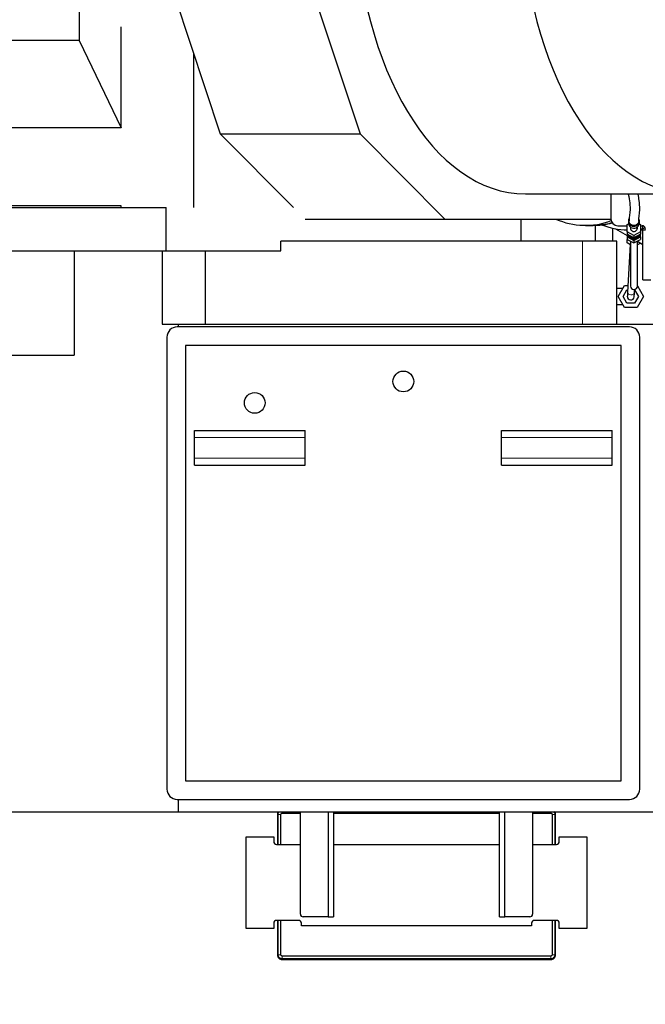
# Model space of a CAD drawing. Header units: inches. Extents: x 0 to 23760, y -13 to 16800.
# Tile 141 of 247: x 7853 to 8758, y 12908 to 14333. Entities that reach past the tile are written whole.
import ezdxf

# ---------------------------------------------------------------- set-up
doc = ezdxf.new("R2010")
doc.units = ezdxf.units.IN
doc.layers.add('1', color=7, linetype='Continuous', true_color=0xffffff)
doc.layers.add('254', color=7, linetype='Continuous', true_color=0xffffff)
doc.styles.add('latin_extended', font='simplex.shx')
doc.dimstyles.get("Standard").update_dxf_attribs({"dimtxt": 0.18, "dimasz": 0.18, "dimexe": 0.18, "dimexo": 0.0625, "dimgap": 0.09, "dimtad": 0, "dimtih": 1, "dimtoh": 1, "dimdec": 4, "dimzin": 0, "dimdsep": 46, "dimtxsty": 'Standard', "dimcen": 0.09, "dimadec": 0, "dimazin": 0, "dimtfac": 1, "dimtdec": 4, "dimtofl": 0, "dimtmove": 0, "dimatfit": 3, "dimfxl": 1, "dimtolj": 1, "dimtzin": 0, "dimarcsym": 0})

# ---------------------------------------------------------------- blocks, each defined once
blk = doc.blocks.new('_U1')
at = {"layer": '254', "color": 3, "linetype": 'Continuous', "lineweight": 13, "transparency": 16777216}
for p, q in [((9381.2, 13713.8), (9381.2, 10310.8)), ((1141.5, 11977.8), (1141.5, 10310.8)), ((1281.5, 10350.8), (9241.2, 10350.8))]:
    blk.add_line(p, q, dxfattribs=at)
at = {"layer": '254', "color": 3, "transparency": 16777216}
for points in [[(1281.5, 10374.1), (1281.5, 10327.5), (1141.5, 10350.8)], [(9241.2, 10327.5), (9241.2, 10374.1), (9381.2, 10350.8)]]:
    blk.add_solid(points, dxfattribs=at)
at = {"layer": 'Defpoints', "color": 0, "transparency": 16777216}
for p in [(9381.2, 13753.8), (1141.5, 12017.8), (9381.2, 10350.8)]:
    blk.add_point(p, dxfattribs=at)
at = {"layer": '254', "color": 2, "lineweight": 13, "transparency": 16777216, "insert": (4376.5, 10560.8), "char_height": 140, "attachment_point": 1, "style": 'latin_extended'}
blk.add_mtext('\\A1;8240', dxfattribs=at)

msp = doc.modelspace()

# ---------------------------------------------------------------- linework, layer by layer
at = {"layer": '1', "color": 2, "linetype": 'Continuous', "lineweight": 25}
for p, q in [((7939.154, 14809.668), (7939.154, 14303.122)), ((8072.827, 14381.17), (8143.28, 14168.419)), ((8275.043, 14381.17), (8345.497, 14168.419)), ((7999.841, 14177.029), (7999.841, 14322.982)), ((7939.154, 14303.122), (7612.312, 14303.122)), ((7939.154, 14303.122), (7999.841, 14177.029)), ((8104.622, 14285.158), (8104.622, 14061.811)), ((7999.841, 14177.029), (7672.999, 14177.029)), ((8143.28, 14168.419), (8249.196, 14061.807)), ((8143.28, 14168.419), (8345.497, 14168.419)), ((8345.497, 14168.419), (8468.227, 14044.882)), ((8584.564, 14081.296), (8825.395, 14081.296)), ((8708.396, 14079.346), (8708.396, 14045.296)), ((7442.609, 14061.805), (8064.926, 14061.805)), ((7999.841, 14063.805), (7672.999, 14063.805)), ((7999.841, 14061.805), (7999.841, 14063.805)), ((8064.926, 13998.805), (8064.926, 14061.805)), ((8266.01, 14044.882), (8468.227, 14044.882)), ((8468.227, 14044.882), (8708.403, 14044.882)), ((8578.55, 14012.805), (8578.55, 14044.882)), ((8733.604, 14042.188), (8733.604, 14039.341)), ((8733.604, 14039.341), (8733.604, 14039.341)), ((8749.604, 14039.341), (8749.604, 14042.188)), ((8671.404, 14035.796), (8682.93, 14035.796)), ((8684.314, 14035.805), (8692.124, 14035.805)), ((8685.604, 14035.806), (8685.604, 14012.806)), ((8710.604, 14031.83), (8710.604, 14012.806)), ((8714.977, 14030.969), (8732.103, 14021.082)), ((8718.396, 14035.296), (8732.105, 14035.296)), ((8732.104, 14037.003), (8733.741, 14037.916)), ((8732.104, 14026.408), (8732.104, 14037.003)), ((8732.104, 14026.408), (8732.104, 14022.784)), ((8741.604, 14021.11), (8732.104, 14026.408)), ((8736.604, 14033.309), (8736.604, 14031.706)), ((8751.104, 14026.408), (8741.604, 14021.11)), ((8746.604, 14031.706), (8746.604, 14033.309)), ((8746.604, 14031.706), (8746.604, 14031.706)), ((8749.467, 14037.916), (8751.104, 14037.003)), ((8751.104, 14037.003), (8751.104, 14026.408)), ((8751.104, 14035.296), (8753.396, 14035.296)), ((8751.104, 14029.305), (8753.48, 14029.305)), ((8751.104, 14026.408), (8751.104, 14022.784)), ((8754.69, 13956.796), (8754.69, 14035.126)), ((8667.02, 14012.805), (8230.684, 14012.805)), ((8230.684, 13998.805), (8230.684, 14012.805)), ((8716.957, 14012.805), (8667.02, 14012.805)), ((8716.957, 13892.805), (8716.957, 14012.805)), ((8732.104, 14022.784), (8732.104, 14019.161)), ((8741.604, 14017.486), (8732.104, 14022.784)), ((8732.104, 14019.161), (8741.604, 14013.863)), ((8732.104, 14019.161), (8732.104, 14015.537)), ((8732.104, 14010.311), (8732.104, 14015.537)), ((8732.104, 14015.537), (8741.604, 14010.239)), ((8736.604, 14007.713), (8732.104, 14010.311)), ((8734.77, 14019.744), (8734.77, 14019.227)), ((8734.77, 14019.744), (8738.938, 14017.42)), ((8734.77, 14019.227), (8738.938, 14016.902)), ((8736.604, 14013.027), (8736.604, 13948.043)), ((8738.938, 14017.42), (8738.938, 14016.902)), ((8751.104, 14022.784), (8741.604, 14017.486)), ((8741.604, 14021.11), (8741.604, 14017.486)), ((8741.604, 14013.863), (8751.104, 14019.161)), ((8741.604, 14010.239), (8751.104, 14015.537)), ((8741.604, 14013.863), (8741.604, 14010.239)), ((8744.27, 14017.42), (8748.438, 14019.744)), ((8744.27, 14016.902), (8748.438, 14019.227)), ((8744.27, 14017.42), (8744.27, 14016.902)), ((8746.604, 13948.043), (8746.604, 14013.027)), ((8746.604, 14012.71), (8754.689, 14008.042)), ((8750.932, 14010.211), (8746.604, 14007.713)), ((8748.438, 14019.744), (8748.438, 14019.227)), ((8751.104, 14019.161), (8751.104, 14022.784)), ((8751.104, 14019.161), (8751.104, 14015.537)), ((7727.773, 13998.805), (8064.926, 13998.805)), ((7931.904, 13998.805), (7931.904, 13847.805)), ((8059.189, 13998.805), (8059.189, 13892.805)), ((8064.926, 13998.805), (8230.684, 13998.805)), ((8122.051, 13892.805), (8122.051, 13998.805)), ((8736.172, 14007.961), (8732.429, 13938.916)), ((8754.69, 13956.796), (8766.104, 13956.796)), ((8724.604, 13944.296), (8716.957, 13944.296)), ((8718.629, 13932.796), (8727.867, 13948.796)), ((8726.135, 13932.796), (8731.62, 13942.296)), ((8727.867, 13948.796), (8732.965, 13948.796)), ((8731.62, 13942.296), (8732.612, 13942.296)), ((8742.414, 13938.375), (8742.66, 13942.91)), ((8742.624, 13942.237), (8748.074, 13932.796)), ((8746.604, 13948.342), (8755.58, 13932.796)), ((8727.867, 13916.796), (8718.629, 13932.796)), ((8731.62, 13923.296), (8726.135, 13932.796)), ((8748.074, 13932.796), (8742.589, 13923.296)), ((8755.58, 13932.796), (8746.342, 13916.796)), ((8716.957, 13921.296), (8724.604, 13921.296)), ((8746.342, 13916.796), (8727.867, 13916.796)), ((8742.589, 13923.296), (8731.62, 13923.296)), ((8059.189, 13892.805), (8082.984, 13892.805)), ((8735.104, 13888.796), (8081.104, 13888.796)), ((8082.984, 13892.805), (8775.104, 13892.805)), ((8082.984, 13888.79), (8082.984, 13892.805)), ((8066.104, 13873.796), (8066.104, 13219.796)), ((8750.104, 13219.796), (8750.104, 13873.796)), ((8723.104, 13861.796), (8093.104, 13861.796)), ((8093.104, 13861.796), (8093.104, 13231.796)), ((8723.104, 13231.796), (8723.104, 13861.796)), ((7727.773, 13847.805), (7931.904, 13847.805)), ((8106.104, 13728.796), (8106.104, 13738.796)), ((8106.104, 13738.796), (8266.104, 13738.796)), ((8106.104, 13698.796), (8106.104, 13728.796)), ((8266.104, 13728.796), (8266.104, 13738.796)), ((8266.104, 13698.796), (8266.104, 13728.796)), ((8550.104, 13728.796), (8550.104, 13738.796)), ((8550.104, 13738.796), (8710.104, 13738.796)), ((8550.104, 13698.796), (8550.104, 13728.796)), ((8710.104, 13728.796), (8710.104, 13738.796)), ((8710.104, 13698.796), (8710.104, 13728.796)), ((8106.104, 13688.796), (8106.104, 13698.796)), ((8266.104, 13688.796), (8266.104, 13698.796)), ((8550.104, 13688.796), (8550.104, 13698.796)), ((8710.104, 13688.796), (8710.104, 13698.796)), ((8106.104, 13688.796), (8266.104, 13688.796)), ((8550.104, 13688.796), (8710.104, 13688.796)), ((8093.104, 13231.796), (8723.104, 13231.796)), ((8081.104, 13204.796), (8735.104, 13204.796)), ((8082.984, 13186.805), (8082.984, 13204.797)), ((7623.112, 13186.805), (8082.984, 13186.805)), ((8082.984, 13186.805), (8775.104, 13186.805)), ((8232.828, 13184.921), (8259.11, 13184.921)), ((8259.104, 13038.796), (8259.104, 13186.803)), ((8299.104, 13186.803), (8299.104, 13034.796)), ((8307.104, 13186.803), (8307.104, 13034.796)), ((8307.108, 13184.921), (8547.101, 13184.921)), ((8547.104, 13034.796), (8547.104, 13186.803)), ((8555.104, 13034.796), (8555.104, 13186.803)), ((8595.099, 13184.921), (8621.381, 13184.921)), ((8595.104, 13186.803), (8595.104, 13038.796)), ((8225.996, 13183.095), (8225.996, 13139.795)), ((8226.941, 13139.795), (8226.941, 13183.095)), ((8230.992, 13139.795), (8230.992, 13183.095)), ((8623.217, 13183.095), (8623.217, 13139.795)), ((8627.268, 13183.095), (8627.268, 13139.795)), ((8628.212, 13139.795), (8628.212, 13183.095)), ((8180.604, 13150.796), (8220.604, 13150.796)), ((8180.604, 13017.796), (8180.604, 13150.796)), ((8220.604, 13150.796), (8220.604, 13143.796)), ((8633.604, 13150.796), (8673.604, 13150.796)), ((8633.604, 13143.796), (8633.604, 13150.796)), ((8673.604, 13150.796), (8673.604, 13017.796)), ((8224.604, 13139.796), (8259.105, 13139.796)), ((8307.11, 13139.796), (8547.098, 13139.796)), ((8595.103, 13139.796), (8629.604, 13139.796)), ((8256.604, 13029.796), (8224.604, 13029.796)), ((8225.996, 13029.797), (8225.996, 12979.959)), ((8226.941, 12979.959), (8226.941, 13029.797)), ((8230.992, 12979.959), (8230.992, 13029.797)), ((8299.104, 13034.796), (8263.104, 13034.796)), ((8299.104, 13034.796), (8307.104, 13034.796)), ((8547.104, 13034.796), (8555.104, 13034.796)), ((8591.104, 13034.796), (8555.104, 13034.796)), ((8629.604, 13029.796), (8597.604, 13029.796)), ((8623.217, 13029.797), (8623.217, 12979.959)), ((8627.268, 13029.797), (8627.268, 12979.959)), ((8628.212, 12979.959), (8628.212, 13029.797)), ((8220.604, 13017.796), (8180.604, 13017.796)), ((8220.604, 13025.796), (8220.604, 13017.796)), ((8260.604, 13021.796), (8260.604, 13025.796)), ((8593.604, 13021.796), (8260.604, 13021.796)), ((8593.604, 13025.796), (8593.604, 13021.796)), ((8633.604, 13017.796), (8633.604, 13025.796)), ((8673.604, 13017.796), (8633.604, 13017.796)), ((8621.381, 12978.133), (8232.828, 12978.133)), ((8621.381, 12974.082), (8232.828, 12974.082)), ((8232.828, 12973.137), (8232.828, 12973.137)), ((8232.828, 12973.137), (8621.381, 12973.137)), ((8232.828, 12973.137), (8621.381, 12973.137)), ((8621.381, 12973.137), (8621.381, 12973.137))]:
    msp.add_line(p, q, dxfattribs=at)
at = {"layer": '1', "color": 110, "linetype": 'Continuous', "lineweight": 13}
for p, q in [((8667.02, 13892.805), (8667.02, 14012.805)), ((8724.604, 13944.296), (8724.604, 13943.146)), ((8724.604, 13922.447), (8724.604, 13921.296)), ((8106.104, 13728.796), (8266.104, 13728.796)), ((8550.104, 13728.796), (8710.104, 13728.796)), ((8106.104, 13698.796), (8266.104, 13698.796)), ((8550.104, 13698.796), (8710.104, 13698.796)), ((8232.828, 13184.921), (8232.828, 13186.805)), ((8621.381, 13184.921), (8621.381, 13186.805)), ((8230.992, 13183.095), (8226.941, 13183.095)), ((8623.217, 13183.095), (8627.268, 13183.095)), ((8230.992, 12979.959), (8226.941, 12979.959)), ((8232.828, 12978.133), (8232.828, 12974.082)), ((8621.381, 12978.133), (8621.381, 12974.082)), ((8623.217, 12979.959), (8627.268, 12979.959))]:
    msp.add_line(p, q, dxfattribs=at)
at = {"layer": '1', "color": 2, "linetype": 'Continuous', "lineweight": 25}
for centre in [(8408.104, 13809.796), (8193.104, 13778.796)]:
    msp.add_circle(centre, 15, dxfattribs=at)
for centre, radius, start, end in [((8718.396, 14079.346), 10, 168.749296, 180), ((8718.396, 14045.296), 10, 180, 270), ((8753.396, 14030.296), 5, 0, 90), ((8741.604, 13947.796), 5, 180.871875, 0), ((8737.104, 13932.796), 5, 176.923125, 356.900625), ((8081.104, 13873.796), 15, 90, 180), ((8735.104, 13873.796), 15, 0, 90), ((8081.104, 13219.796), 15, 180, 270), ((8735.104, 13219.796), 15, 270, 0), ((8224.604, 13143.796), 4, 180, 270), ((8629.604, 13143.796), 4, 270, 0), ((8224.604, 13025.796), 4, 90, 180), ((8256.604, 13025.796), 4, 0, 90), ((8263.104, 13038.796), 4, 180, 270), ((8591.104, 13038.796), 4, 270, 0), ((8597.604, 13025.796), 4, 90, 180), ((8629.604, 13025.796), 4, 0, 90)]:
    msp.add_arc(centre, radius, start, end, dxfattribs=at)
for centre, major_axis, ratio, start_param, end_param in [((8584.564, 14511.796), (0, 430.5), 0.57357644, 0.09312407, 3.14159265), ((8825.395, 14511.796), (0, 430.5), 0.57357644, 0.09312407, 6.19006123), ((8671.404, 14191.796), (0, 156), 0.81915204, 2.79866818, 3.43827681), ((8682.93, 14191.796), (0, 156), 0.81915204, 3.14159265, 3.35993334), ((8741.604, 14042.188), (-8, 0), 0.96592583, 5.72770336, 6.28318531), ((8741.604, 14042.188), (-8, 0), 0.96592583, 0, 2.00874489), ((8741.604, 14039.341), (-8, 0), 0.96592583, 0, 2.00874489), ((8741.604, 14042.188), (-8, 0), 0.96592583, 2.00874489, 3.54959792), ((8741.604, 14039.341), (-8, 0), 0.96592583, 2.00874489, 3.14168174), ((8733.978, 14191.805), (0, -162.5), 0.81915204, 5.98493035, 6.26904814), ((8741.604, 14031.706), (5, 0), 0.96592583, 3.14158357, 5.15033754), ((8741.604, 14031.706), (5, 0), 0.96592583, 5.15033754, 6.28318531), ((8733.978, 14191.805), (0, -162.5), 0.81915204, 0.12428926, 0.18221237), ((8753.48, 14191.805), (0, -162.5), 0.81915204, 0, 0.03701189), ((8741.604, 14026.012), (-9.8, 0), 0.96592583, 0.37100829, 0.79912612), ((8741.604, 14026.529), (-9.8, 0), 0.96592583, 0.4507218, 0.79912612), ((8741.604, 14024.459), (-9, 0), 0.96592583, 0.53947037, 2.73652354), ((8741.604, 14027.047), (9, 0), 0.96592583, 3.87908154, 4.49856433), ((8741.604, 14026.529), (-9.8, 0), 0.96592583, 1.29526898, 1.84632367), ((8741.604, 14026.012), (-9.8, 0), 0.96592583, 1.29526898, 1.84632367), ((8741.604, 14027.047), (9, 0), 0.96592583, 4.92621363, 5.54569643), ((8741.604, 14026.012), (-9.8, 0), 0.96592583, 2.34246653, 2.77058437), ((8741.604, 14026.529), (-9.8, 0), 0.96592583, 2.34246653, 2.69087085)]:
    msp.add_ellipse(centre, major_axis=major_axis, ratio=ratio, start_param=start_param, end_param=end_param, dxfattribs=at)
at = {"layer": '1', "color": 110, "linetype": 'Continuous', "lineweight": 13}
for centre, major_axis, ratio, start_param, end_param in [((8737.421, 13938.645), (-4.993, 0.271), 0.70711089, 0.00003074, 3.14152521), ((8741.604, 13948.043), (-5, 0), 0.98768834, 0, 3.14159265)]:
    msp.add_ellipse(centre, major_axis=major_axis, ratio=ratio, start_param=start_param, end_param=end_param, dxfattribs=at)
at = {"layer": '1', "color": 2, "linetype": 'Continuous', "lineweight": 25}
for points, knots in [([(8733.319, 14080.931), (8734.401, 14076.297), (8736.033, 14066.884), (8736.29, 14056.476), (8735.008, 14049.547), (8734.74, 14044.521), (8734.609, 14042.184)], [0, 0, 0, 0, 0.20498802, 0.43982274, 0.70484185, 1, 1, 1, 1]), ([(8748.608, 14042.144), (8748.822, 14044.624), (8749.135, 14050.192), (8750.412, 14058.354), (8749.691, 14069.421), (8748.362, 14077.613), (8747.724, 14080.804)], [0, 0, 0, 0, 0.32528793, 0.61060696, 0.85567849, 1, 1, 1, 1]), ([(8709.995, 14039.336), (8708.377, 14038.907), (8699.48, 14036.771), (8690.414, 14035.809), (8683.003, 14035.806)], [0, 0, 0, 0, 0.18265683, 1, 1, 1, 1]), ([(8746.802, 14037.631), (8746.735, 14037.561), (8746.6, 14037.422), (8746.389, 14037.223), (8746.171, 14037.034), (8745.946, 14036.854), (8745.713, 14036.684), (8745.473, 14036.524), (8745.226, 14036.373), (8744.971, 14036.232), (8744.626, 14036.06), (8744.186, 14035.871), (8743.646, 14035.688), (8743.094, 14035.549), (8742.532, 14035.454), (8742.033, 14035.411), (8741.603, 14035.4), (8741.245, 14035.409), (8740.89, 14035.435), (8740.538, 14035.479), (8740.188, 14035.54), (8739.841, 14035.619), (8739.496, 14035.716), (8739.102, 14035.847), (8738.665, 14036.022), (8738.195, 14036.253), (8737.746, 14036.517), (8737.317, 14036.814), (8736.97, 14037.095), (8736.698, 14037.343), (8736.492, 14037.547), (8736.296, 14037.757), (8736.11, 14037.975), (8735.934, 14038.2), (8735.768, 14038.432), (8735.612, 14038.671), (8735.466, 14038.917), (8735.287, 14039.25), (8735.092, 14039.675), (8734.902, 14040.197), (8734.759, 14040.729), (8734.661, 14041.272), (8734.616, 14041.754), (8734.608, 14042.059), (8734.608, 14042.179), (8734.608, 14042.184)], [0, 0, 0, 0, 0.01758561, 0.03504997, 0.05242341, 0.06973675, 0.08702113, 0.10430782, 0.12162811, 0.1390131, 0.15649353, 0.19073249, 0.22457169, 0.25823681, 0.29195702, 0.32596037, 0.3472976, 0.36848107, 0.38956565, 0.41060698, 0.43166105, 0.45278376, 0.47403044, 0.49545548, 0.52688154, 0.55806003, 0.5891719, 0.62039927, 0.65192226, 0.6695152, 0.68698514, 0.70436235, 0.7216776, 0.73896197, 0.75624673, 0.77356312, 0.79094225, 0.80841485, 0.84265382, 0.87649302, 0.91015814, 0.94387834, 0.97788169, 0.99921893, 1, 1, 1, 1]), ([(8748.608, 14042.142), (8748.608, 14042.058), (8748.604, 14041.873), (8748.586, 14041.585), (8748.552, 14041.282), (8748.503, 14040.981), (8748.441, 14040.681), (8748.364, 14040.384), (8748.272, 14040.088), (8748.13, 14039.693), (8747.915, 14039.206), (8747.6, 14038.647), (8747.23, 14038.119), (8746.95, 14037.79), (8746.802, 14037.631)], [0, 0, 0, 0, 0.05095825, 0.11275656, 0.17439388, 0.23599955, 0.29770314, 0.35963359, 0.42191843, 0.48468304, 0.61386018, 0.74202764, 0.87035311, 1, 1, 1, 1]), ([(8732.429, 13938.916), (8732.378, 13937.983), (8732.289, 13936.332), (8732.188, 13934.466), (8732.126, 13933.326), (8732.112, 13933.07), (8732.112, 13933.067)], [0, 0, 0, 0, 0.25001222, 0.5, 0.74998778, 1, 1, 1, 1]), ([(8742.097, 13932.526), (8742.097, 13932.529), (8742.111, 13932.784), (8742.173, 13933.925), (8742.274, 13935.79), (8742.364, 13937.441), (8742.414, 13938.375)], [0, 0, 0, 0, 0.25001222, 0.5, 0.74998778, 1, 1, 1, 1]), ([(8227.168, 13186.917), (8227.161, 13186.906), (8227.153, 13186.895), (8226.898, 13186.513), (8226.688, 13186.121), (8226.174, 13184.882), (8225.996, 13183.984), (8225.996, 13183.095)], [0, 0, 0, 0, 0.00986014, 0.00986014, 0.33990676, 0.33990676, 1, 1, 1, 1]), ([(8226.941, 13183.095), (8226.941, 13183.872), (8227.095, 13184.635), (8227.537, 13185.703), (8227.72, 13186.044), (8228.049, 13186.534), (8228.172, 13186.699), (8228.304, 13186.857)], [0, 0, 0, 0, 0.56577086, 0.56577086, 0.84865629, 0.84865629, 1, 1, 1, 1]), ([(8230.992, 13183.095), (8230.992, 13183.332), (8231.042, 13183.579), (8231.177, 13183.906), (8231.232, 13184.008), (8231.367, 13184.209), (8231.446, 13184.304), (8231.688, 13184.546), (8231.907, 13184.693), (8232.328, 13184.867), (8232.596, 13184.921), (8232.828, 13184.921)], [0, 0, 0, 0, 0.25, 0.25, 0.375, 0.375, 0.5, 0.5, 0.75, 0.75, 1, 1, 1, 1]), ([(8621.381, 13184.921), (8621.622, 13184.921), (8621.87, 13184.871), (8622.2, 13184.735), (8622.304, 13184.679), (8622.505, 13184.545), (8622.601, 13184.466), (8622.844, 13184.224), (8622.99, 13184.007), (8623.163, 13183.589), (8623.217, 13183.323), (8623.217, 13183.095)], [0, 0, 0, 0, 0.25, 0.25, 0.375, 0.375, 0.5, 0.5, 0.75, 0.75, 1, 1, 1, 1]), ([(8625.943, 13186.811), (8626.303, 13186.369), (8626.6, 13185.874), (8627.111, 13184.643), (8627.268, 13183.872), (8627.268, 13183.095)], [0, 0, 0, 0, 0.42545246, 0.42545246, 1, 1, 1, 1]), ([(8628.212, 13183.095), (8628.212, 13183.996), (8628.031, 13184.892), (8627.484, 13186.21), (8627.216, 13186.685), (8626.896, 13187.122)], [0, 0, 0, 0, 0.62276195, 0.62276195, 1, 1, 1, 1]), ([(8225.996, 12979.959), (8225.996, 12979.057), (8226.178, 12978.162), (8226.859, 12976.52), (8227.368, 12975.76), (8228.314, 12974.817), (8228.666, 12974.53), (8229.408, 12974.036), (8229.8, 12973.826), (8231.041, 12973.315), (8231.938, 12973.137), (8232.828, 12973.137)], [0, 0, 0, 0, 0.25, 0.25, 0.5, 0.5, 0.625, 0.625, 0.75, 0.75, 1, 1, 1, 1]), ([(8232.828, 12974.082), (8232.439, 12974.082), (8232.055, 12974.12), (8231.296, 12974.271), (8230.926, 12974.384), (8229.864, 12974.822), (8229.208, 12975.26), (8228.394, 12976.072), (8228.146, 12976.375), (8227.718, 12977.014), (8227.537, 12977.351), (8227.095, 12978.419), (8226.941, 12979.19), (8226.941, 12979.959)], [0, 0, 0, 0, 0.125, 0.125, 0.25, 0.25, 0.5, 0.5, 0.625, 0.625, 0.75, 0.75, 1, 1, 1, 1]), ([(8232.828, 12978.133), (8232.704, 12978.133), (8232.585, 12978.145), (8232.347, 12978.192), (8232.223, 12978.231), (8231.906, 12978.361), (8231.686, 12978.509), (8231.447, 12978.749), (8231.367, 12978.845), (8231.231, 12979.048), (8231.177, 12979.149), (8231.043, 12979.473), (8230.992, 12979.729), (8230.992, 12979.959)], [0, 0, 0, 0, 0.125, 0.125, 0.25, 0.25, 0.5, 0.5, 0.625, 0.625, 0.75, 0.75, 1, 1, 1, 1]), ([(8623.217, 12979.959), (8623.217, 12979.722), (8623.167, 12979.475), (8623.031, 12979.148), (8622.976, 12979.045), (8622.842, 12978.845), (8622.763, 12978.75), (8622.521, 12978.508), (8622.302, 12978.361), (8621.88, 12978.187), (8621.612, 12978.133), (8621.381, 12978.133)], [0, 0, 0, 0, 0.25, 0.25, 0.375, 0.375, 0.5, 0.5, 0.75, 0.75, 1, 1, 1, 1]), ([(8627.268, 12979.959), (8627.268, 12979.182), (8627.114, 12978.419), (8626.672, 12977.351), (8626.489, 12977.01), (8626.06, 12976.371), (8625.815, 12976.073), (8625.001, 12975.26), (8624.345, 12974.822), (8622.93, 12974.238), (8622.158, 12974.082), (8621.381, 12974.082)], [0, 0, 0, 0, 0.25, 0.25, 0.375, 0.375, 0.5, 0.5, 0.75, 0.75, 1, 1, 1, 1]), ([(8621.381, 12973.137), (8622.283, 12973.137), (8623.178, 12973.318), (8624.821, 12973.997), (8625.582, 12974.505), (8626.527, 12975.448), (8626.815, 12975.799), (8627.311, 12976.541), (8627.521, 12976.932), (8628.034, 12978.172), (8628.212, 12979.07), (8628.212, 12979.959)], [0, 0, 0, 0, 0.25, 0.25, 0.5, 0.5, 0.625, 0.625, 0.75, 0.75, 1, 1, 1, 1])]:
    msp.add_open_spline(points, degree=3, knots=knots, dxfattribs=at)
for points in [[(8697.686, 14035.952), (8695.852, 14035.855), (8694.016, 14035.806), (8692.18, 14035.806)], [(8725.274, 13944.296), (8725.052, 13944.296), (8724.829, 13944.296), (8724.604, 13944.296)], [(8724.604, 13921.296), (8724.829, 13921.296), (8725.051, 13921.296), (8725.273, 13921.296)]]:
    msp.add_open_spline(points, degree=3, dxfattribs=at)

# ---------------------------------------------------------------- dimensions: what is measured, and where the dimension line sits
at = {"layer": '254', "color": 2, "linetype": 'Continuous', "lineweight": 13}
dim = msp.add_linear_dim(base=(9381.195, 10350.796), p1=(1141.522, 12017.796), p2=(9381.195, 13753.796), dimstyle='Standard', override={"dimscale": 40, "dimtxt": 3.5, "dimasz": 3.5, "dimexe": 1, "dimexo": 1, "dimgap": 1.75, "dimtad": 1, "dimtih": 1, "dimtoh": 0, "dimdec": 0, "dimlfac": 1, "dimzin": 8, "dimdsep": 46, "dimlunit": 2, "dimtxsty": 'latin_extended', "dimsah": 1, "dimse1": 0, "dimse2": 0, "dimsd1": 0, "dimsd2": 0, "dimclrd": 3, "dimclre": 3, "dimclrt": 2, "dimtol": 0, "dimtm": -0.1, "dimtfac": 0.714286, "dimtdec": 3, "dimtofl": 1, "dimtmove": 0, "dimtzin": 8, "dimlwd": 13, "dimlwe": 13}, dxfattribs=at)
dim.commit()
dim.dimension.update_dxf_attribs({"geometry": '_U1', "text_midpoint": (4623.12, 10350.796), "dimtype": 160})

doc.saveas('drawing.dxf')
